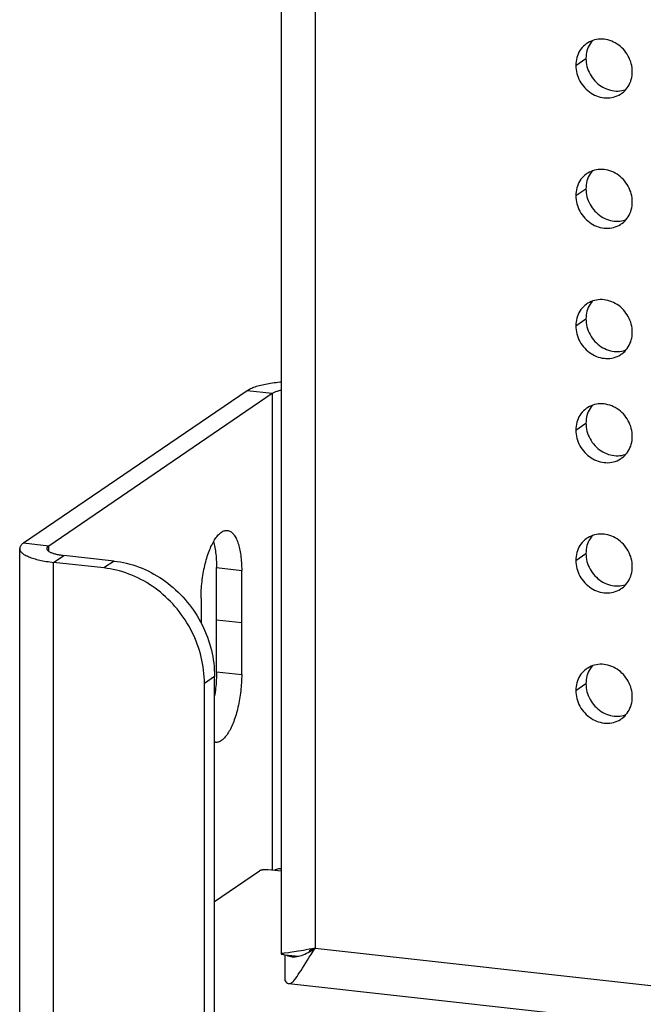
# Model space of a CAD drawing. Header units: inches. Extents: x 0 to 136, y 0 to 88.
# Tile 7 of 30: x 85.94 to 88.81, y 13.32 to 17.86. Entities that reach past the tile are written whole.
import ezdxf

# ---------------------------------------------------------------- set-up
doc = ezdxf.new("R2010")
doc.units = ezdxf.units.IN
doc.header["$LTSCALE"] = 7.48
doc.header["$MEASUREMENT"] = 0
doc.layers.get('0').update_dxf_attribs({"linetype": 'CONTINUOUS'})

msp = doc.modelspace()

# ---------------------------------------------------------------- linework, layer by layer
at = {"color": 3, "linetype": 'Continuous'}
for p, q in [((87.1411, 71.4054), (87.1411, 13.5481)), ((87.2974, 71.2507), (87.2974, 13.575)), ((85.9535, 15.4441), (86.9836, 16.1469)), ((85.9353, 6.2569), (85.9353, 15.4182)), ((86.3234, 15.3285), (86.0916, 15.3543)), ((86.0916, 6.1022), (86.0916, 15.3543)), ((86.8432, 14.8494), (86.8432, 15.3301)), ((86.787, 6.0824), (86.787, 14.7963)), ((87.1744, 13.5537), (87.1555, 13.5512)), ((87.2974, 13.575), (106.9421, 11.3873)), ((87.1759, 13.4113), (107.1956, 11.1818))]:
    msp.add_line(p, q, dxfattribs=at)
at = {"color": 7, "linetype": 'Continuous'}
for p, q in [((88.5658, 17.7466), (88.5614, 17.7391)), ((88.5, 17.6466), (88.5468, 17.6786)), ((88.5658, 17.1458), (88.5614, 17.1383)), ((88.5, 17.0458), (88.5468, 17.0778)), ((88.5658, 16.545), (88.5614, 16.5375)), ((88.5, 16.445), (88.5468, 16.477)), ((86.0694, 15.4311), (87.0995, 16.134)), ((86.9836, 16.1469), (87.0995, 16.134)), ((87.0995, 16.134), (87.0995, 13.934)), ((88.5658, 16.0644), (88.5614, 16.0569)), ((88.5, 15.9644), (88.5468, 15.9964)), ((85.9535, 15.4441), (86.0694, 15.4311)), ((88.5658, 15.4636), (88.5614, 15.4561)), ((86.0694, 15.4054), (86.0694, 15.4311)), ((86.0916, 15.3543), (86.1384, 15.3863)), ((86.3702, 15.3605), (86.1384, 15.3863)), ((86.3702, 15.3605), (86.3234, 15.3285)), ((88.5, 15.3636), (88.5468, 15.3956)), ((86.8432, 15.3301), (86.9591, 15.3172)), ((86.9591, 14.8365), (86.9591, 15.3172)), ((86.7718, 15.1894), (86.7718, 15.0753)), ((86.8432, 15.0898), (86.9591, 15.0769)), ((88.5658, 14.8628), (88.5614, 14.8553)), ((86.8338, 14.8282), (86.787, 14.7963)), ((86.8338, 6.1144), (86.8338, 14.8282)), ((86.8432, 14.8494), (86.9591, 14.8365)), ((88.5, 14.7628), (88.5468, 14.7948)), ((86.8338, 13.7898), (87.041, 13.9312)), ((87.1411, 13.9293), (87.0817, 13.9359)), ((87.1383, 13.9409), (87.1411, 13.9406)), ((87.1593, 13.5446), (87.2213, 13.5377)), ((87.1593, 13.4244), (87.1593, 13.5446)), ((87.2752, 13.5645), (87.2752, 13.5609)), ((87.2899, 13.5699), (87.2971, 13.5746))]:
    msp.add_line(p, q, dxfattribs=at)
at = {"color": 3, "linetype": 'Continuous'}
for points in [[(88.7605, 17.6176), (88.7602, 17.6269), (88.7593, 17.6361), (88.7578, 17.6454), (88.7557, 17.6546), (88.753, 17.6637), (88.7497, 17.6726), (88.7459, 17.6814), (88.7416, 17.6899), (88.7367, 17.6981), (88.7313, 17.7061), (88.7255, 17.7137), (88.7192, 17.7209), (88.7125, 17.7277), (88.7054, 17.7341), (88.6979, 17.74), (88.6902, 17.7453), (88.6821, 17.7502), (88.6739, 17.7545), (88.6654, 17.7582), (88.6568, 17.7614), (88.648, 17.7639), (88.6391, 17.7659), (88.6302, 17.7672), (88.6214, 17.7678), (88.6125, 17.7679), (88.6037, 17.7673), (88.5951, 17.7661), (88.5866, 17.7642), (88.5783, 17.7618), (88.5703, 17.7587), (88.5626, 17.755), (88.5551, 17.7508), (88.5511, 17.7482)], [(88.5511, 17.7482), (88.548, 17.746), (88.5413, 17.7407), (88.535, 17.7349), (88.5292, 17.7286), (88.5238, 17.7218), (88.5189, 17.7147), (88.5146, 17.7071), (88.5108, 17.6992), (88.5075, 17.691), (88.5048, 17.6825), (88.5027, 17.6738), (88.5012, 17.6649), (88.5003, 17.6558), (88.5, 17.6466)], [(88.5, 17.6466), (88.5003, 17.6373), (88.5012, 17.6281), (88.5027, 17.6188), (88.5048, 17.6096), (88.5075, 17.6005), (88.5108, 17.5916), (88.5146, 17.5829), (88.5189, 17.5743), (88.5238, 17.5661), (88.5292, 17.5581), (88.535, 17.5505), (88.5413, 17.5433), (88.548, 17.5365), (88.5551, 17.5301), (88.5626, 17.5242), (88.5703, 17.5189), (88.5783, 17.514), (88.5866, 17.5097), (88.5951, 17.506), (88.6037, 17.5028), (88.6125, 17.5003), (88.6214, 17.4984), (88.6302, 17.497), (88.6391, 17.4964), (88.648, 17.4963), (88.6568, 17.4969), (88.6654, 17.4981), (88.6739, 17.5), (88.6821, 17.5025), (88.6902, 17.5055), (88.6979, 17.5092), (88.7054, 17.5134), (88.7094, 17.516)], [(88.7094, 17.516), (88.7125, 17.5182), (88.7192, 17.5235), (88.7255, 17.5293), (88.7313, 17.5356), (88.7367, 17.5424), (88.7416, 17.5495), (88.7459, 17.5571), (88.7497, 17.565), (88.753, 17.5732), (88.7557, 17.5817), (88.7578, 17.5904), (88.7593, 17.5993), (88.7602, 17.6084), (88.7605, 17.6176)], [(88.5511, 17.1474), (88.548, 17.1452), (88.5413, 17.1399), (88.535, 17.1341), (88.5292, 17.1278), (88.5238, 17.1211), (88.5189, 17.1139), (88.5146, 17.1063), (88.5108, 17.0984), (88.5075, 17.0902), (88.5048, 17.0817), (88.5027, 17.073), (88.5012, 17.0641), (88.5003, 17.055), (88.5, 17.0458)], [(88.7605, 17.0168), (88.7602, 17.0261), (88.7593, 17.0353), (88.7578, 17.0446), (88.7557, 17.0538), (88.753, 17.0629), (88.7497, 17.0718), (88.7459, 17.0806), (88.7416, 17.0891), (88.7367, 17.0973), (88.7313, 17.1053), (88.7255, 17.1129), (88.7192, 17.1201), (88.7125, 17.1269), (88.7054, 17.1333), (88.6979, 17.1392), (88.6902, 17.1446), (88.6821, 17.1494), (88.6739, 17.1537), (88.6654, 17.1575), (88.6568, 17.1606), (88.648, 17.1631), (88.6391, 17.1651), (88.6302, 17.1664), (88.6214, 17.167), (88.6125, 17.1671), (88.6037, 17.1665), (88.5951, 17.1653), (88.5866, 17.1634), (88.5783, 17.161), (88.5703, 17.1579), (88.5626, 17.1542), (88.5551, 17.15), (88.5511, 17.1474)], [(88.5, 17.0458), (88.5003, 17.0366), (88.5012, 17.0273), (88.5027, 17.018), (88.5048, 17.0088), (88.5075, 16.9998), (88.5108, 16.9908), (88.5146, 16.9821), (88.5189, 16.9735), (88.5238, 16.9653), (88.5292, 16.9573), (88.535, 16.9497), (88.5413, 16.9425), (88.548, 16.9357), (88.5551, 16.9293), (88.5626, 16.9235), (88.5703, 16.9181), (88.5783, 16.9132), (88.5866, 16.9089), (88.5951, 16.9052), (88.6037, 16.902), (88.6125, 16.8995), (88.6214, 16.8976), (88.6302, 16.8963), (88.6391, 16.8956), (88.648, 16.8955), (88.6568, 16.8961), (88.6654, 16.8974), (88.6739, 16.8992), (88.6821, 16.9017), (88.6902, 16.9047), (88.6979, 16.9084), (88.7054, 16.9126), (88.7094, 16.9153)], [(88.7094, 16.9153), (88.7125, 16.9174), (88.7192, 16.9227), (88.7255, 16.9285), (88.7313, 16.9348), (88.7367, 16.9416), (88.7416, 16.9487), (88.7459, 16.9563), (88.7497, 16.9642), (88.753, 16.9724), (88.7557, 16.9809), (88.7578, 16.9896), (88.7593, 16.9986), (88.7602, 17.0076), (88.7605, 17.0168)], [(88.5511, 16.5466), (88.548, 16.5444), (88.5413, 16.5391), (88.535, 16.5333), (88.5292, 16.527), (88.5238, 16.5203), (88.5189, 16.5131), (88.5146, 16.5055), (88.5108, 16.4976), (88.5075, 16.4894), (88.5048, 16.4809), (88.5027, 16.4722), (88.5012, 16.4633), (88.5003, 16.4542), (88.5, 16.445)], [(88.7605, 16.416), (88.7602, 16.4253), (88.7593, 16.4345), (88.7578, 16.4438), (88.7557, 16.453), (88.753, 16.4621), (88.7497, 16.471), (88.7459, 16.4798), (88.7416, 16.4883), (88.7367, 16.4966), (88.7313, 16.5045), (88.7255, 16.5121), (88.7192, 16.5193), (88.7125, 16.5261), (88.7054, 16.5325), (88.6979, 16.5384), (88.6902, 16.5438), (88.6821, 16.5486), (88.6739, 16.5529), (88.6654, 16.5567), (88.6568, 16.5598), (88.648, 16.5624), (88.6391, 16.5643), (88.6302, 16.5656), (88.6214, 16.5663), (88.6125, 16.5663), (88.6037, 16.5657), (88.5951, 16.5645), (88.5866, 16.5626), (88.5783, 16.5602), (88.5703, 16.5571), (88.5626, 16.5535), (88.5551, 16.5492), (88.5511, 16.5466)], [(88.5, 16.445), (88.5003, 16.4358), (88.5012, 16.4265), (88.5027, 16.4173), (88.5048, 16.4081), (88.5075, 16.399), (88.5108, 16.39), (88.5146, 16.3813), (88.5189, 16.3728), (88.5238, 16.3645), (88.5292, 16.3565), (88.535, 16.3489), (88.5413, 16.3417), (88.548, 16.3349), (88.5551, 16.3286), (88.5626, 16.3227), (88.5703, 16.3173), (88.5783, 16.3124), (88.5866, 16.3081), (88.5951, 16.3044), (88.6037, 16.3012), (88.6125, 16.2987), (88.6214, 16.2968), (88.6302, 16.2955), (88.6391, 16.2948), (88.648, 16.2948), (88.6568, 16.2953), (88.6654, 16.2966), (88.6739, 16.2984), (88.6821, 16.3009), (88.6902, 16.3039), (88.6979, 16.3076), (88.7054, 16.3118), (88.7094, 16.3145)], [(88.7094, 16.3145), (88.7125, 16.3166), (88.7192, 16.3219), (88.7255, 16.3277), (88.7313, 16.334), (88.7367, 16.3408), (88.7416, 16.348), (88.7459, 16.3555), (88.7497, 16.3634), (88.753, 16.3716), (88.7557, 16.3801), (88.7578, 16.3888), (88.7593, 16.3978), (88.7602, 16.4068), (88.7605, 16.416)], [(86.9836, 16.1469), (86.9873, 16.1492), (86.9913, 16.1516), (86.9956, 16.1539), (87.0002, 16.1561), (87.0051, 16.1583), (87.0103, 16.1604), (87.0158, 16.1625), (87.0215, 16.1645), (87.0276, 16.1665), (87.0339, 16.1684), (87.0404, 16.1703), (87.0472, 16.172), (87.0543, 16.1737), (87.0615, 16.1753), (87.069, 16.1769), (87.0767, 16.1784), (87.0845, 16.1798), (87.0926, 16.1811), (87.1008, 16.1823), (87.1092, 16.1834), (87.1178, 16.1845), (87.1264, 16.1854), (87.1352, 16.1863), (87.1411, 16.1868)], [(88.7605, 15.9354), (88.7602, 15.9447), (88.7593, 15.9539), (88.7578, 15.9632), (88.7557, 15.9724), (88.753, 15.9815), (88.7497, 15.9904), (88.7459, 15.9992), (88.7416, 16.0077), (88.7367, 16.0159), (88.7313, 16.0239), (88.7255, 16.0315), (88.7192, 16.0387), (88.7125, 16.0455), (88.7054, 16.0519), (88.6979, 16.0578), (88.6902, 16.0631), (88.6821, 16.068), (88.6739, 16.0723), (88.6654, 16.076), (88.6568, 16.0792), (88.648, 16.0817), (88.6391, 16.0836), (88.6302, 16.085), (88.6214, 16.0856), (88.6125, 16.0857), (88.6037, 16.0851), (88.5951, 16.0839), (88.5866, 16.082), (88.5783, 16.0796), (88.5703, 16.0765), (88.5626, 16.0728), (88.5551, 16.0686), (88.5511, 16.066)], [(88.5511, 16.066), (88.548, 16.0638), (88.5413, 16.0585), (88.535, 16.0527), (88.5292, 16.0464), (88.5238, 16.0396), (88.5189, 16.0325), (88.5146, 16.0249), (88.5108, 16.017), (88.5075, 16.0088), (88.5048, 16.0003), (88.5027, 15.9916), (88.5012, 15.9827), (88.5003, 15.9736), (88.5, 15.9644)], [(88.5, 15.9644), (88.5003, 15.9551), (88.5012, 15.9459), (88.5027, 15.9366), (88.5048, 15.9274), (88.5075, 15.9183), (88.5108, 15.9094), (88.5146, 15.9006), (88.5189, 15.8921), (88.5238, 15.8839), (88.5292, 15.8759), (88.535, 15.8683), (88.5413, 15.8611), (88.548, 15.8543), (88.5551, 15.8479), (88.5626, 15.842), (88.5703, 15.8367), (88.5783, 15.8318), (88.5866, 15.8275), (88.5951, 15.8238), (88.6037, 15.8206), (88.6125, 15.8181), (88.6214, 15.8161), (88.6302, 15.8148), (88.6391, 15.8142), (88.648, 15.8141), (88.6568, 15.8147), (88.6654, 15.8159), (88.6739, 15.8178), (88.6821, 15.8202), (88.6902, 15.8233), (88.6979, 15.827), (88.7054, 15.8312), (88.7094, 15.8338)], [(88.7094, 15.8338), (88.7125, 15.836), (88.7192, 15.8413), (88.7255, 15.8471), (88.7313, 15.8534), (88.7367, 15.8602), (88.7416, 15.8673), (88.7459, 15.8749), (88.7497, 15.8828), (88.753, 15.891), (88.7557, 15.8995), (88.7578, 15.9082), (88.7593, 15.9171), (88.7602, 15.9262), (88.7605, 15.9354)], [(85.9535, 15.4441), (85.9501, 15.4416), (85.9471, 15.4392), (85.9444, 15.4367), (85.9421, 15.4342), (85.9401, 15.4317), (85.9384, 15.4292), (85.9371, 15.4266), (85.9362, 15.4241), (85.9355, 15.4215), (85.9353, 15.4189), (85.9353, 15.4182)], [(86.8285, 15.449), (86.83, 15.4439), (86.8318, 15.4371), (86.8334, 15.4301), (86.835, 15.4228), (86.8364, 15.4153), (86.8376, 15.4075), (86.8388, 15.3996), (86.8398, 15.3915), (86.8407, 15.3832), (86.8414, 15.3747), (86.8421, 15.366), (86.8425, 15.3572), (86.8429, 15.3483), (86.8431, 15.3392), (86.8432, 15.3301)], [(88.5511, 15.4652), (88.548, 15.463), (88.5413, 15.4577), (88.535, 15.4519), (88.5292, 15.4456), (88.5238, 15.4388), (88.5189, 15.4317), (88.5146, 15.4241), (88.5108, 15.4162), (88.5075, 15.408), (88.5048, 15.3995), (88.5027, 15.3908), (88.5012, 15.3819), (88.5003, 15.3728), (88.5, 15.3636)], [(88.7605, 15.3346), (88.7602, 15.3439), (88.7593, 15.3531), (88.7578, 15.3624), (88.7557, 15.3716), (88.753, 15.3807), (88.7497, 15.3896), (88.7459, 15.3984), (88.7416, 15.4069), (88.7367, 15.4151), (88.7313, 15.4231), (88.7255, 15.4307), (88.7192, 15.4379), (88.7125, 15.4447), (88.7054, 15.4511), (88.6979, 15.457), (88.6902, 15.4623), (88.6821, 15.4672), (88.6739, 15.4715), (88.6654, 15.4752), (88.6568, 15.4784), (88.648, 15.4809), (88.6391, 15.4829), (88.6302, 15.4842), (88.6214, 15.4848), (88.6125, 15.4849), (88.6037, 15.4843), (88.5951, 15.4831), (88.5866, 15.4812), (88.5783, 15.4788), (88.5703, 15.4757), (88.5626, 15.472), (88.5551, 15.4678), (88.5511, 15.4652)], [(85.9353, 15.4182), (85.9354, 15.4163), (85.9358, 15.4138), (85.9366, 15.4112), (85.9377, 15.4086), (85.9392, 15.4061), (85.941, 15.4036), (85.9432, 15.4011), (85.9456, 15.3986), (85.9485, 15.3961), (85.9516, 15.3937), (85.9551, 15.3913), (85.959, 15.389), (85.9631, 15.3866), (85.9675, 15.3844), (85.9723, 15.3822), (85.9773, 15.38), (85.9826, 15.3779), (85.9883, 15.3758), (85.9942, 15.3738), (86.0003, 15.3719), (86.0067, 15.37), (86.0134, 15.3682), (86.0203, 15.3665), (86.0275, 15.3648), (86.0348, 15.3632), (86.0424, 15.3617), (86.0502, 15.3603), (86.0581, 15.3589), (86.0663, 15.3576), (86.0746, 15.3565), (86.083, 15.3554), (86.0916, 15.3543)], [(88.5, 15.3636), (88.5003, 15.3543), (88.5012, 15.3451), (88.5027, 15.3358), (88.5048, 15.3266), (88.5075, 15.3176), (88.5108, 15.3086), (88.5146, 15.2999), (88.5189, 15.2913), (88.5238, 15.2831), (88.5292, 15.2751), (88.535, 15.2675), (88.5413, 15.2603), (88.548, 15.2535), (88.5551, 15.2471), (88.5626, 15.2413), (88.5703, 15.2359), (88.5783, 15.231), (88.5866, 15.2267), (88.5951, 15.223), (88.6037, 15.2198), (88.6125, 15.2173), (88.6214, 15.2154), (88.6302, 15.2141), (88.6391, 15.2134), (88.648, 15.2133), (88.6568, 15.2139), (88.6654, 15.2151), (88.6739, 15.217), (88.6821, 15.2195), (88.6902, 15.2225), (88.6979, 15.2262), (88.7054, 15.2304), (88.7094, 15.233)], [(86.787, 14.7963), (86.7868, 14.8114), (86.7861, 14.8266), (86.7849, 14.8418), (86.7833, 14.857), (86.7813, 14.8722), (86.7788, 14.8874), (86.7758, 14.9025), (86.7724, 14.9176), (86.7686, 14.9326), (86.7643, 14.9475), (86.7595, 14.9623), (86.7544, 14.977), (86.7488, 14.9915), (86.7428, 15.0059), (86.7364, 15.0202), (86.7296, 15.0343), (86.7224, 15.0482), (86.7148, 15.0619), (86.7068, 15.0754), (86.6984, 15.0887), (86.6897, 15.1017), (86.6806, 15.1145), (86.6711, 15.127), (86.6613, 15.1393), (86.6512, 15.1513), (86.6408, 15.1629), (86.63, 15.1743), (86.6189, 15.1853), (86.6076, 15.196), (86.5959, 15.2064), (86.584, 15.2164), (86.5719, 15.226), (86.5595, 15.2353), (86.5468, 15.2442), (86.534, 15.2527), (86.5209, 15.2607), (86.5076, 15.2684), (86.4942, 15.2757), (86.4806, 15.2826), (86.4668, 15.289), (86.4529, 15.295), (86.4389, 15.3005), (86.4247, 15.3056), (86.4104, 15.3103), (86.396, 15.3145), (86.3816, 15.3183), (86.3671, 15.3215), (86.3525, 15.3243), (86.338, 15.3267), (86.3234, 15.3285)], [(88.7094, 15.233), (88.7125, 15.2352), (88.7192, 15.2405), (88.7255, 15.2463), (88.7313, 15.2526), (88.7367, 15.2594), (88.7416, 15.2665), (88.7459, 15.2741), (88.7497, 15.282), (88.753, 15.2902), (88.7557, 15.2987), (88.7578, 15.3074), (88.7593, 15.3163), (88.7602, 15.3254), (88.7605, 15.3346)], [(88.5511, 14.8644), (88.548, 14.8622), (88.5413, 14.8569), (88.535, 14.8511), (88.5292, 14.8448), (88.5238, 14.8381), (88.5189, 14.8309), (88.5146, 14.8233), (88.5108, 14.8154), (88.5075, 14.8072), (88.5048, 14.7987), (88.5027, 14.79), (88.5012, 14.7811), (88.5003, 14.772), (88.5, 14.7628)], [(88.7605, 14.7338), (88.7602, 14.7431), (88.7593, 14.7523), (88.7578, 14.7616), (88.7557, 14.7708), (88.753, 14.7799), (88.7497, 14.7888), (88.7459, 14.7976), (88.7416, 14.8061), (88.7367, 14.8144), (88.7313, 14.8223), (88.7255, 14.8299), (88.7192, 14.8371), (88.7125, 14.8439), (88.7054, 14.8503), (88.6979, 14.8562), (88.6902, 14.8616), (88.6821, 14.8664), (88.6739, 14.8707), (88.6654, 14.8745), (88.6568, 14.8776), (88.648, 14.8801), (88.6391, 14.8821), (88.6302, 14.8834), (88.6214, 14.8841), (88.6125, 14.8841), (88.6037, 14.8835), (88.5951, 14.8823), (88.5866, 14.8804), (88.5783, 14.878), (88.5703, 14.8749), (88.5626, 14.8713), (88.5551, 14.867), (88.5511, 14.8644)], [(86.8432, 14.8494), (86.8431, 14.8402), (86.8429, 14.8309), (86.8425, 14.8215), (86.8421, 14.812), (86.8414, 14.8025), (86.8407, 14.793), (86.8398, 14.7835), (86.8388, 14.774), (86.8376, 14.7645), (86.8364, 14.755), (86.835, 14.7455), (86.8338, 14.7386)], [(88.5, 14.7628), (88.5003, 14.7536), (88.5012, 14.7443), (88.5027, 14.735), (88.5048, 14.7259), (88.5075, 14.7168), (88.5108, 14.7078), (88.5146, 14.6991), (88.5189, 14.6905), (88.5238, 14.6823), (88.5292, 14.6743), (88.535, 14.6667), (88.5413, 14.6595), (88.548, 14.6527), (88.5551, 14.6463), (88.5626, 14.6405), (88.5703, 14.6351), (88.5783, 14.6302), (88.5866, 14.6259), (88.5951, 14.6222), (88.6037, 14.619), (88.6125, 14.6165), (88.6214, 14.6146), (88.6302, 14.6133), (88.6391, 14.6126), (88.648, 14.6125), (88.6568, 14.6131), (88.6654, 14.6144), (88.6739, 14.6162), (88.6821, 14.6187), (88.6902, 14.6217), (88.6979, 14.6254), (88.7054, 14.6296), (88.7094, 14.6323)], [(88.7094, 14.6323), (88.7125, 14.6344), (88.7192, 14.6397), (88.7255, 14.6455), (88.7313, 14.6518), (88.7367, 14.6586), (88.7416, 14.6658), (88.7459, 14.6733), (88.7497, 14.6812), (88.753, 14.6894), (88.7557, 14.6979), (88.7578, 14.7066), (88.7593, 14.7156), (88.7602, 14.7246), (88.7605, 14.7338)], [(87.1555, 13.5512), (87.1508, 13.5505), (87.1471, 13.5499), (87.1443, 13.5494), (87.1423, 13.5489), (87.1413, 13.5484), (87.1411, 13.5481)], [(87.1411, 13.5481), (87.1411, 13.548), (87.1419, 13.5475), (87.1436, 13.547), (87.1462, 13.5465), (87.1497, 13.5459), (87.154, 13.5453), (87.1593, 13.5446)], [(87.2974, 13.575), (87.2836, 13.5721), (87.2702, 13.5694), (87.2572, 13.5668), (87.2447, 13.5646), (87.2327, 13.5625), (87.2213, 13.5606), (87.2105, 13.5589), (87.2004, 13.5574), (87.191, 13.556), (87.1823, 13.5548), (87.1744, 13.5537)], [(87.2702, 13.5326), (87.2789, 13.5463), (87.288, 13.5605), (87.2974, 13.575)], [(87.1759, 13.4113), (87.1775, 13.4112), (87.1814, 13.4118), (87.1855, 13.4134), (87.1897, 13.4161), (87.1942, 13.4197), (87.1988, 13.4244), (87.2038, 13.4301), (87.209, 13.4367), (87.2144, 13.4443), (87.2202, 13.4527), (87.2263, 13.462), (87.2327, 13.472), (87.2395, 13.4828), (87.2466, 13.4944)], [(87.2466, 13.4944), (87.262, 13.5193), (87.2702, 13.5326)], [(87.1593, 13.4244), (87.1628, 13.4197), (87.1664, 13.416), (87.17, 13.4133), (87.1737, 13.4118), (87.1759, 13.4113)]]:
    msp.add_lwpolyline(points, dxfattribs=at)
at = {"color": 7, "linetype": 'Continuous'}
for points in [[(88.5765, 17.7611), (88.576, 17.7605), (88.5706, 17.7538), (88.5658, 17.7466)], [(88.5614, 17.7391), (88.5576, 17.7312), (88.5543, 17.7229), (88.5516, 17.7145), (88.5495, 17.7057), (88.548, 17.6968), (88.5471, 17.6878), (88.5468, 17.6786)], [(88.5468, 17.6786), (88.5471, 17.6693), (88.548, 17.66), (88.5495, 17.6508), (88.5516, 17.6416), (88.5543, 17.6325), (88.5576, 17.6236), (88.5614, 17.6148), (88.5658, 17.6063), (88.5706, 17.598), (88.576, 17.5901), (88.5819, 17.5825), (88.5882, 17.5752), (88.5949, 17.5684), (88.6019, 17.5621), (88.6094, 17.5562), (88.6171, 17.5508), (88.6252, 17.546), (88.6334, 17.5417), (88.6419, 17.5379), (88.6506, 17.5348), (88.6593, 17.5322), (88.6682, 17.5303), (88.6771, 17.529), (88.686, 17.5283), (88.6948, 17.5283), (88.7036, 17.5289), (88.7122, 17.5301), (88.7207, 17.5319), (88.729, 17.5344), (88.7308, 17.5351)], [(88.5614, 17.1383), (88.5576, 17.1304), (88.5543, 17.1222), (88.5516, 17.1137), (88.5495, 17.1049), (88.548, 17.096), (88.5471, 17.087), (88.5468, 17.0778)], [(88.5765, 17.1603), (88.576, 17.1597), (88.5706, 17.153), (88.5658, 17.1458)], [(88.5468, 17.0778), (88.5471, 17.0685), (88.548, 17.0592), (88.5495, 17.05), (88.5516, 17.0408), (88.5543, 17.0317), (88.5576, 17.0228), (88.5614, 17.014), (88.5658, 17.0055), (88.5706, 16.9972), (88.576, 16.9893), (88.5819, 16.9817), (88.5882, 16.9745), (88.5949, 16.9677), (88.6019, 16.9613), (88.6094, 16.9554), (88.6171, 16.95), (88.6252, 16.9452), (88.6334, 16.9409), (88.6419, 16.9371), (88.6506, 16.934), (88.6593, 16.9314), (88.6682, 16.9295), (88.6771, 16.9282), (88.686, 16.9275), (88.6948, 16.9275), (88.7036, 16.9281), (88.7122, 16.9293), (88.7207, 16.9311), (88.729, 16.9336), (88.7308, 16.9343)], [(88.5614, 16.5375), (88.5576, 16.5296), (88.5543, 16.5214), (88.5516, 16.5129), (88.5495, 16.5042), (88.548, 16.4952), (88.5471, 16.4862), (88.5468, 16.477)], [(88.5765, 16.5595), (88.576, 16.559), (88.5706, 16.5522), (88.5658, 16.545)], [(88.5468, 16.477), (88.5471, 16.4677), (88.548, 16.4585), (88.5495, 16.4492), (88.5516, 16.44), (88.5543, 16.4309), (88.5576, 16.422), (88.5614, 16.4132), (88.5658, 16.4047), (88.5706, 16.3964), (88.576, 16.3885), (88.5819, 16.3809), (88.5882, 16.3737), (88.5949, 16.3669), (88.6019, 16.3605), (88.6094, 16.3546), (88.6171, 16.3492), (88.6252, 16.3444), (88.6334, 16.3401), (88.6419, 16.3363), (88.6506, 16.3332), (88.6593, 16.3307), (88.6682, 16.3287), (88.6771, 16.3274), (88.686, 16.3267), (88.6948, 16.3267), (88.7036, 16.3273), (88.7122, 16.3285), (88.7207, 16.3304), (88.729, 16.3328), (88.7308, 16.3335)], [(87.0995, 16.134), (87.1018, 16.1354), (87.1044, 16.1368), (87.1071, 16.1382), (87.1101, 16.1396), (87.1133, 16.1409), (87.1168, 16.1422), (87.1204, 16.1434), (87.1243, 16.1446), (87.1283, 16.1458), (87.1326, 16.1468), (87.137, 16.1479), (87.1411, 16.1487)], [(88.5765, 16.0788), (88.576, 16.0783), (88.5706, 16.0716), (88.5658, 16.0644)], [(88.5614, 16.0569), (88.5576, 16.049), (88.5543, 16.0407), (88.5516, 16.0323), (88.5495, 16.0235), (88.548, 16.0146), (88.5471, 16.0056), (88.5468, 15.9964)], [(88.5468, 15.9964), (88.5471, 15.9871), (88.548, 15.9778), (88.5495, 15.9686), (88.5516, 15.9594), (88.5543, 15.9503), (88.5576, 15.9413), (88.5614, 15.9326), (88.5658, 15.9241), (88.5706, 15.9158), (88.576, 15.9079), (88.5819, 15.9003), (88.5882, 15.893), (88.5949, 15.8862), (88.6019, 15.8799), (88.6094, 15.874), (88.6171, 15.8686), (88.6252, 15.8637), (88.6334, 15.8594), (88.6419, 15.8557), (88.6506, 15.8526), (88.6593, 15.85), (88.6682, 15.8481), (88.6771, 15.8468), (88.686, 15.8461), (88.6948, 15.8461), (88.7036, 15.8467), (88.7122, 15.8479), (88.7207, 15.8497), (88.729, 15.8522), (88.7308, 15.8529)], [(86.7718, 15.1894), (86.7718, 15.1986), (86.772, 15.208), (86.7724, 15.2174), (86.7729, 15.2268), (86.7735, 15.2363), (86.7742, 15.2458), (86.7751, 15.2553), (86.7761, 15.2649), (86.7773, 15.2744), (86.7785, 15.2839), (86.78, 15.2933), (86.7815, 15.3027), (86.7831, 15.312), (86.7849, 15.3212), (86.7868, 15.3303), (86.7888, 15.3393), (86.7909, 15.3482), (86.7932, 15.3569), (86.7955, 15.3655), (86.7979, 15.3739), (86.8005, 15.3821), (86.8031, 15.3902), (86.8058, 15.398), (86.8086, 15.4057), (86.8115, 15.4131), (86.8145, 15.4203), (86.8175, 15.4272), (86.8207, 15.4339), (86.8239, 15.4403), (86.8271, 15.4464), (86.8304, 15.4523), (86.8338, 15.4579), (86.8372, 15.4631), (86.8406, 15.4681), (86.8441, 15.4727), (86.8476, 15.477), (86.8511, 15.481), (86.8547, 15.4847), (86.8582, 15.488), (86.8618, 15.491), (86.8654, 15.4936), (86.869, 15.4959), (86.8726, 15.4978), (86.8761, 15.4993), (86.8797, 15.5005), (86.8832, 15.5014), (86.8867, 15.5018), (86.8902, 15.5019), (86.8931, 15.5017)], [(86.8931, 15.5017), (86.8937, 15.5017), (86.8971, 15.501), (86.9004, 15.5001), (86.9037, 15.4987), (86.907, 15.497), (86.9101, 15.4949), (86.9133, 15.4925), (86.9163, 15.4897), (86.9193, 15.4866), (86.9222, 15.4831), (86.925, 15.4793), (86.9277, 15.4752), (86.9303, 15.4707), (86.9329, 15.466), (86.9353, 15.4609), (86.9377, 15.4555), (86.9399, 15.4498), (86.942, 15.4438), (86.944, 15.4375), (86.9459, 15.431), (86.9477, 15.4242), (86.9493, 15.4172), (86.9509, 15.4099), (86.9523, 15.4024), (86.9535, 15.3946), (86.9547, 15.3867), (86.9557, 15.3786), (86.9566, 15.3702), (86.9573, 15.3618), (86.958, 15.3531), (86.9584, 15.3443), (86.9588, 15.3354), (86.959, 15.3263), (86.9591, 15.3172)], [(88.5614, 15.4561), (88.5576, 15.4482), (88.5543, 15.44), (88.5516, 15.4315), (88.5495, 15.4227), (88.548, 15.4138), (88.5471, 15.4048), (88.5468, 15.3956)], [(88.5765, 15.4781), (88.576, 15.4775), (88.5706, 15.4708), (88.5658, 15.4636)], [(86.0694, 15.4311), (86.0673, 15.4297), (86.0655, 15.4281), (86.064, 15.4266), (86.0627, 15.4251), (86.0617, 15.4235), (86.061, 15.4219), (86.0605, 15.4203), (86.0603, 15.4187), (86.0603, 15.4182)], [(86.0603, 15.4182), (86.0603, 15.4171), (86.0606, 15.4156), (86.0612, 15.414), (86.0621, 15.4124), (86.0632, 15.4108), (86.0646, 15.4093), (86.0662, 15.4078), (86.0681, 15.4063), (86.0702, 15.4048), (86.0726, 15.4033), (86.0752, 15.4019), (86.0781, 15.4005), (86.0811, 15.3992), (86.0844, 15.3979), (86.088, 15.3966), (86.0917, 15.3954), (86.0956, 15.3942), (86.0997, 15.3931), (86.104, 15.3921), (86.1085, 15.391), (86.1131, 15.3901), (86.1179, 15.3892), (86.1229, 15.3884), (86.1279, 15.3876), (86.1331, 15.3869), (86.1384, 15.3863)], [(86.3702, 15.3605), (86.3848, 15.3586), (86.3994, 15.3563), (86.4139, 15.3535), (86.4284, 15.3502), (86.4429, 15.3465), (86.4573, 15.3422), (86.4715, 15.3376), (86.4857, 15.3325), (86.4997, 15.3269), (86.5136, 15.3209), (86.5274, 15.3145), (86.541, 15.3077), (86.5545, 15.3004), (86.5677, 15.2927), (86.5808, 15.2846), (86.5937, 15.2761), (86.6063, 15.2672), (86.6187, 15.258), (86.6309, 15.2483), (86.6428, 15.2383), (86.6544, 15.2279), (86.6658, 15.2173), (86.6768, 15.2062), (86.6876, 15.1949), (86.698, 15.1832), (86.7082, 15.1712), (86.718, 15.159), (86.7274, 15.1465), (86.7365, 15.1337), (86.7453, 15.1206), (86.7536, 15.1074), (86.7616, 15.0939), (86.7692, 15.0801), (86.7764, 15.0662), (86.7833, 15.0521), (86.7897, 15.0379), (86.7957, 15.0235), (86.8012, 15.0089), (86.8064, 14.9942), (86.8111, 14.9794), (86.8154, 14.9645), (86.8192, 14.9495), (86.8226, 14.9345), (86.8256, 14.9194), (86.8281, 14.9042), (86.8302, 14.8889), (86.8318, 14.8737), (86.8329, 14.8585), (86.8336, 14.8433), (86.8338, 14.8282)], [(88.5468, 15.3956), (88.5471, 15.3863), (88.548, 15.377), (88.5495, 15.3678), (88.5516, 15.3586), (88.5543, 15.3495), (88.5576, 15.3406), (88.5614, 15.3318), (88.5658, 15.3233), (88.5706, 15.315), (88.576, 15.3071), (88.5819, 15.2995), (88.5882, 15.2923), (88.5949, 15.2854), (88.6019, 15.2791), (88.6094, 15.2732), (88.6171, 15.2678), (88.6252, 15.263), (88.6334, 15.2587), (88.6419, 15.2549), (88.6506, 15.2518), (88.6593, 15.2492), (88.6682, 15.2473), (88.6771, 15.246), (88.686, 15.2453), (88.6948, 15.2453), (88.7036, 15.2459), (88.7122, 15.2471), (88.7207, 15.2489), (88.729, 15.2514), (88.7308, 15.2521)], [(88.5614, 14.8553), (88.5576, 14.8474), (88.5543, 14.8392), (88.5516, 14.8307), (88.5495, 14.8219), (88.548, 14.813), (88.5471, 14.804), (88.5468, 14.7948)], [(88.5765, 14.8773), (88.576, 14.8768), (88.5706, 14.87), (88.5658, 14.8628)], [(86.9591, 14.8365), (86.959, 14.8273), (86.9588, 14.818), (86.9584, 14.8086), (86.958, 14.7991), (86.9573, 14.7896), (86.9566, 14.7801), (86.9557, 14.7706), (86.9547, 14.7611), (86.9535, 14.7515), (86.9523, 14.7421), (86.9509, 14.7326), (86.9493, 14.7233), (86.9477, 14.714), (86.9459, 14.7048), (86.944, 14.6956), (86.942, 14.6866), (86.9399, 14.6778), (86.9377, 14.669), (86.9353, 14.6605), (86.9329, 14.652), (86.9303, 14.6438), (86.9277, 14.6357), (86.925, 14.6279), (86.9222, 14.6203), (86.9193, 14.6128), (86.9163, 14.6057), (86.9133, 14.5987), (86.9101, 14.592), (86.907, 14.5856), (86.9037, 14.5795), (86.9004, 14.5736), (86.8971, 14.5681), (86.8937, 14.5628), (86.8902, 14.5579), (86.8867, 14.5532), (86.8832, 14.5489), (86.8797, 14.5449), (86.8761, 14.5412), (86.8726, 14.5379), (86.869, 14.535), (86.8654, 14.5323), (86.8618, 14.5301), (86.8582, 14.5281), (86.8547, 14.5266), (86.8511, 14.5254), (86.8476, 14.5246), (86.8441, 14.5241), (86.8406, 14.524), (86.8377, 14.5242)], [(88.5468, 14.7948), (88.5471, 14.7855), (88.548, 14.7762), (88.5495, 14.767), (88.5516, 14.7578), (88.5543, 14.7487), (88.5576, 14.7398), (88.5614, 14.731), (88.5658, 14.7225), (88.5706, 14.7142), (88.576, 14.7063), (88.5819, 14.6987), (88.5882, 14.6915), (88.5949, 14.6847), (88.6019, 14.6783), (88.6094, 14.6724), (88.6171, 14.667), (88.6252, 14.6622), (88.6334, 14.6579), (88.6419, 14.6541), (88.6506, 14.651), (88.6593, 14.6484), (88.6682, 14.6465), (88.6771, 14.6452), (88.686, 14.6445), (88.6948, 14.6445), (88.7036, 14.6451), (88.7122, 14.6463), (88.7207, 14.6481), (88.729, 14.6506), (88.7308, 14.6513)], [(86.8377, 14.5242), (86.8372, 14.5243), (86.8338, 14.5249)], [(87.0817, 13.9359), (87.0794, 13.9362), (87.077, 13.9363), (87.0746, 13.9365), (87.0722, 13.9365), (87.0697, 13.9366), (87.0673, 13.9365), (87.0649, 13.9365), (87.0625, 13.9363), (87.0601, 13.9361), (87.0578, 13.9359), (87.0555, 13.9356), (87.0534, 13.9353), (87.0514, 13.9349), (87.0495, 13.9345), (87.0477, 13.934), (87.046, 13.9335), (87.0445, 13.933), (87.0432, 13.9324), (87.042, 13.9318), (87.041, 13.9312)], [(87.1383, 13.9409), (87.1378, 13.9409), (87.1334, 13.941), (87.1289, 13.9406), (87.1244, 13.9395), (87.1198, 13.9378), (87.1153, 13.9356), (87.1107, 13.9327)], [(87.1593, 13.5446), (87.1659, 13.5417), (87.1725, 13.5393), (87.1791, 13.5374), (87.1858, 13.5361), (87.1897, 13.5356)], [(87.1897, 13.5356), (87.1925, 13.5353), (87.1993, 13.535), (87.2062, 13.5353), (87.2131, 13.5361), (87.2202, 13.5374), (87.2274, 13.5392), (87.2346, 13.5415), (87.2421, 13.5443), (87.2496, 13.5475), (87.2573, 13.5512)], [(87.2573, 13.5512), (87.2652, 13.5553), (87.2733, 13.5598)], [(87.2847, 13.5723), (87.2802, 13.5689), (87.276, 13.5654), (87.2725, 13.5619), (87.2698, 13.5585), (87.2692, 13.5575)], [(87.2733, 13.5598), (87.2815, 13.5646), (87.2899, 13.5699)]]:
    msp.add_lwpolyline(points, dxfattribs=at)

doc.saveas('drawing.dxf')
